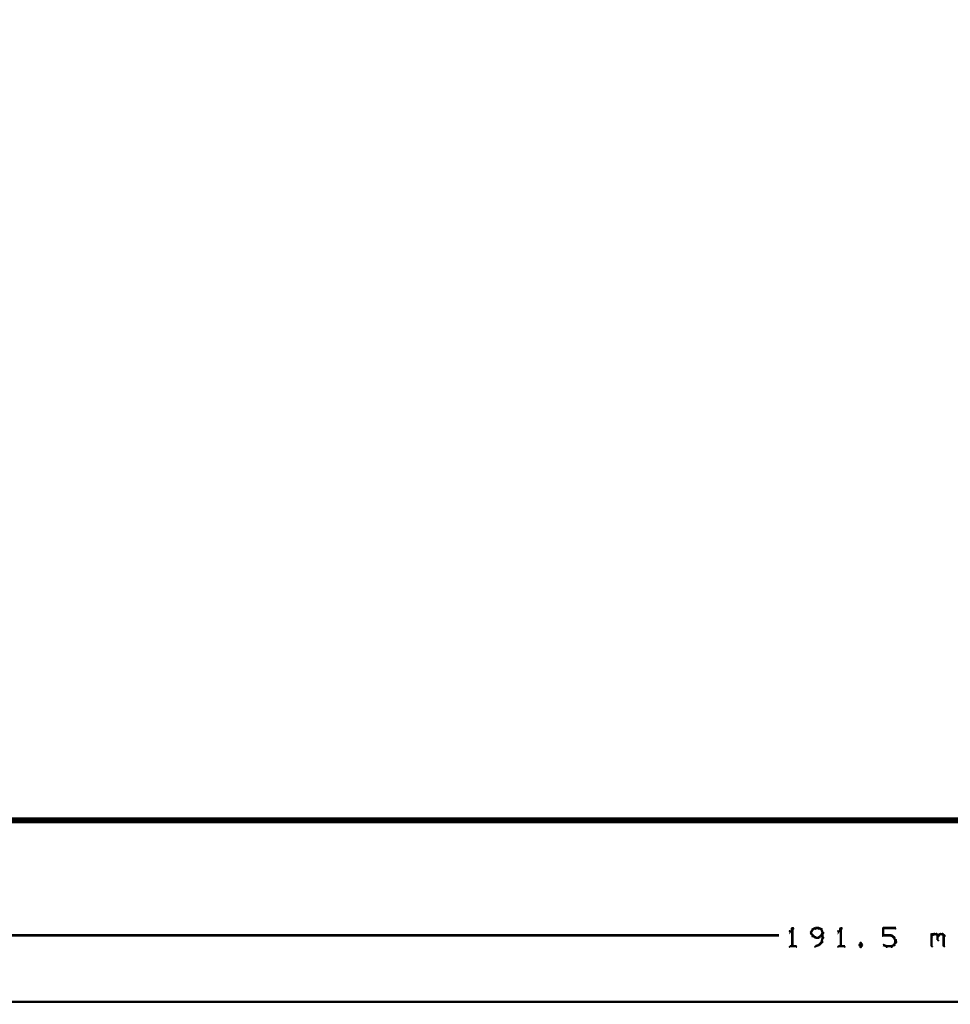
# Model space of a CAD drawing. Extents: x 178 to 725, y 26 to 878.
# Tile 5 of 93: x 267 to 344, y 27 to 108. Entities that reach past the tile are written whole.
import ezdxf

# ---------------------------------------------------------------- set-up
doc = ezdxf.new("R2010")
doc.units = 0
doc.layers.add('DIMENSIONS', color=2, linetype='CONTINUOUS')
doc.layers.add('DRAWING', color=4, linetype='CONTINUOUS')

msp = doc.modelspace()

# ---------------------------------------------------------------- linework, layer by layer
at = {"layer": 'DIMENSIONS', "color": 94}
for points in [[(316.5, 42, 0.1, 0.1, 1), (316.5, 42, 0, 0, 0), (316.5, 42, 0, 0, 0), (316.5, 42, 0.1, 0.1, 0), (217, 42, 0.1, 0.1, 0), (217, 42, 0, 0, 0), (217, 42, 0.1, 0.1, 0), (217, 42, 0.1, 0.1, 1), (217, 42, 0, 0, 0)], [(243.3, 32.5, 0.1, 0.1, 1), (243.3, 32.5, 0, 0, 0), (243.3, 32.5, 0, 0, 0), (243.3, 32.5, 0.2, 0.2, 0), (329.5, 32.5, 0.2, 0.2, 0), (329.5, 32.5, 0, 0, 0), (329.5, 32.5, 0.1, 0.1, 0), (329.5, 32.5, 0.1, 0.1, 1), (329.5, 32.5, 0, 0, 0)], [(330.7, 33, 0.1, 0.1, 1), (330.6, 33.1, 0, 0, 0), (330.6, 33.1, 0, 0, 0), (330.6, 33.1, 0.2, 0.2, 0), (330.4, 32.8, 0.2, 0.2, 0), (330.4, 32.8, 0, 0, 0), (330.4, 32.8, 0.1, 0.1, 0), (330.4, 32.9, 0.1, 0.1, 1), (330.4, 32.8, 0, 0, 0)], [(330.6, 31.6, 0.1, 0.1, 1), (330.7, 31.6, 0, 0, 0), (330.6, 31.6, 0, 0, 0), (330.6, 31.6, 0.2, 0.2, 0), (330.6, 33.1, 0.2, 0.2, 0), (330.6, 33.1, 0, 0, 0), (330.6, 33.1, 0.1, 0.1, 0), (330.7, 33.1, 0.1, 0.1, 1), (330.6, 33.1, 0, 0, 0)], [(332.3, 32.9, 0.1, 0.1, 1), (332.2, 33, 0, 0, 0), (332.3, 33, 0, 0, 0), (332.3, 33, 0.2, 0.2, 0), (332.1, 32.7, 0.2, 0.2, 0), (332.1, 32.7, 0, 0, 0), (332.1, 32.7, 0.1, 0.1, 0), (332.1, 32.7, 0.1, 0.1, 1), (332.2, 32.7, 0, 0, 0)], [(332.2, 32.7, 0.1, 0.1, 1), (332.1, 32.7, 0, 0, 0), (332.1, 32.7, 0, 0, 0), (332.1, 32.7, 0.2, 0.2, 0), (332.3, 32.5, 0.2, 0.2, 0), (332.3, 32.5, 0, 0, 0), (332.3, 32.5, 0.1, 0.1, 0), (332.2, 32.4, 0.1, 0.1, 1), (332.3, 32.5, 0, 0, 0)], [(332.5, 33, 0.1, 0.1, 1), (332.5, 33.1, 0, 0, 0), (332.5, 33.1, 0, 0, 0), (332.5, 33.1, 0.2, 0.2, 0), (332.3, 33, 0.2, 0.2, 0), (332.3, 33, 0, 0, 0), (332.3, 33, 0.1, 0.1, 0), (332.3, 33, 0.1, 0.1, 1), (332.3, 32.9, 0, 0, 0)], [(332.3, 32.5, 0.1, 0.1, 1), (332.3, 32.4, 0, 0, 0), (332.3, 32.5, 0, 0, 0), (332.3, 32.5, 0.2, 0.2, 0), (332.5, 32.3, 0.2, 0.2, 0), (332.5, 32.3, 0, 0, 0), (332.5, 32.3, 0.1, 0.1, 0), (332.5, 32.3, 0.1, 0.1, 1), (332.5, 32.4, 0, 0, 0)], [(332.8, 33, 0.1, 0.1, 1), (332.8, 33.1, 0, 0, 0), (332.8, 33.1, 0, 0, 0), (332.8, 33.1, 0.2, 0.2, 0), (332.5, 33.1, 0.2, 0.2, 0), (332.5, 33.1, 0, 0, 0), (332.5, 33.1, 0.1, 0.1, 0), (332.5, 33.1, 0.1, 0.1, 1), (332.5, 33, 0, 0, 0)], [(333, 32.9, 0.1, 0.1, 1), (333, 33, 0, 0, 0), (333, 33, 0, 0, 0), (333, 33, 0.2, 0.2, 0), (332.8, 33.1, 0.2, 0.2, 0), (332.8, 33.1, 0, 0, 0), (332.8, 33.1, 0.1, 0.1, 0), (332.8, 33.1, 0.1, 0.1, 1), (332.8, 33, 0, 0, 0)], [(332.8, 32.4, 0.1, 0.1, 1), (332.8, 32.3, 0, 0, 0), (332.8, 32.3, 0, 0, 0), (332.8, 32.3, 0.2, 0.2, 0), (333, 32.5, 0.2, 0.2, 0), (333, 32.5, 0, 0, 0), (333, 32.5, 0.1, 0.1, 0), (333, 32.4, 0.1, 0.1, 1), (333, 32.5, 0, 0, 0)], [(333.1, 32.7, 0.1, 0.1, 1), (333.2, 32.7, 0, 0, 0), (333.1, 32.7, 0, 0, 0), (333.1, 32.7, 0.2, 0.2, 0), (333, 33, 0.2, 0.2, 0), (333, 33, 0, 0, 0), (333, 33, 0.1, 0.1, 0), (333.1, 33, 0.1, 0.1, 1), (333, 32.9, 0, 0, 0)], [(333, 32.5, 0.1, 0.1, 1), (333.1, 32.4, 0, 0, 0), (333, 32.5, 0, 0, 0), (333, 32.5, 0.2, 0.2, 0), (333.1, 32.7, 0.2, 0.2, 0), (333.1, 32.7, 0, 0, 0), (333.1, 32.7, 0.1, 0.1, 0), (333.2, 32.7, 0.1, 0.1, 1), (333.1, 32.7, 0, 0, 0)], [(333.1, 32.3, 0.1, 0.1, 1), (333.2, 32.3, 0, 0, 0), (333.1, 32.3, 0, 0, 0), (333.1, 32.3, 0.2, 0.2, 0), (333.1, 32.7, 0.2, 0.2, 0), (333.1, 32.7, 0, 0, 0), (333.1, 32.7, 0.1, 0.1, 0), (333.2, 32.7, 0.1, 0.1, 1), (333.1, 32.7, 0, 0, 0)], [(334.7, 33, 0.1, 0.1, 1), (334.6, 33.1, 0, 0, 0), (334.6, 33.1, 0, 0, 0), (334.6, 33.1, 0.2, 0.2, 0), (334.4, 32.8, 0.2, 0.2, 0), (334.4, 32.8, 0, 0, 0), (334.4, 32.8, 0.1, 0.1, 0), (334.4, 32.9, 0.1, 0.1, 1), (334.4, 32.8, 0, 0, 0)], [(334.6, 31.6, 0.1, 0.1, 1), (334.7, 31.6, 0, 0, 0), (334.6, 31.6, 0, 0, 0), (334.6, 31.6, 0.2, 0.2, 0), (334.6, 33.1, 0.2, 0.2, 0), (334.6, 33.1, 0, 0, 0), (334.6, 33.1, 0.1, 0.1, 0), (334.7, 33.1, 0.1, 0.1, 1), (334.6, 33.1, 0, 0, 0)], [(338.1, 33.1, 0.1, 0.1, 1), (338.1, 33, 0, 0, 0), (338.1, 33.1, 0, 0, 0), (338.1, 33.1, 0.2, 0.2, 0), (339.1, 33.1, 0.2, 0.2, 0), (339.1, 33.1, 0, 0, 0), (339.1, 33.1, 0.1, 0.1, 0), (339.1, 33, 0.1, 0.1, 1), (339.1, 33.1, 0, 0, 0)], [(338.8, 32.4, 0.1, 0.1, 1), (338.8, 32.5, 0, 0, 0), (338.8, 32.5, 0, 0, 0), (338.8, 32.5, 0.2, 0.2, 0), (338.1, 32.5, 0.2, 0.2, 0), (338.1, 32.5, 0, 0, 0), (338.1, 32.5, 0.1, 0.1, 0), (338.1, 32.5, 0.1, 0.1, 1), (338.1, 32.4, 0, 0, 0)], [(338.1, 32.5, 0.1, 0.1, 1), (338.2, 32.5, 0, 0, 0), (338.1, 32.5, 0, 0, 0), (338.1, 32.5, 0.2, 0.2, 0), (338.1, 33.1, 0.2, 0.2, 0), (338.1, 33.1, 0, 0, 0), (338.1, 33.1, 0.1, 0.1, 0), (338.2, 33.1, 0.1, 0.1, 1), (338.1, 33.1, 0, 0, 0)], [(339, 32.3, 0.1, 0.1, 1), (339, 32.4, 0, 0, 0), (339, 32.3, 0, 0, 0), (339, 32.3, 0.2, 0.2, 0), (338.8, 32.5, 0.2, 0.2, 0), (338.8, 32.5, 0, 0, 0), (338.8, 32.5, 0.1, 0.1, 0), (338.8, 32.5, 0.1, 0.1, 1), (338.8, 32.4, 0, 0, 0)], [(342.1, 32.5, 0.1, 0.1, 1), (342.2, 32.4, 0, 0, 0), (342.1, 32.5, 0, 0, 0), (342.1, 32.5, 0.2, 0.2, 0), (342.3, 32.6, 0.2, 0.2, 0), (342.3, 32.6, 0, 0, 0), (342.3, 32.6, 0.1, 0.1, 0), (342.3, 32.5, 0.1, 0.1, 1), (342.2, 32.6, 0, 0, 0)], [(342.1, 31.6, 0.1, 0.1, 1), (342.2, 31.6, 0, 0, 0), (342.1, 31.6, 0, 0, 0), (342.1, 31.6, 0.2, 0.2, 0), (342.1, 32.6, 0.2, 0.2, 0), (342.1, 32.6, 0, 0, 0), (342.1, 32.6, 0.1, 0.1, 0), (342.2, 32.6, 0.1, 0.1, 1), (342.1, 32.6, 0, 0, 0)], [(342.3, 32.6, 0.1, 0.1, 1), (342.3, 32.5, 0, 0, 0), (342.3, 32.6, 0, 0, 0), (342.3, 32.6, 0.2, 0.2, 0), (342.5, 32.6, 0.2, 0.2, 0), (342.5, 32.6, 0, 0, 0), (342.5, 32.6, 0.1, 0.1, 0), (342.5, 32.5, 0.1, 0.1, 1), (342.5, 32.6, 0, 0, 0)], [(342.6, 32.6, 0.1, 0.1, 1), (342.5, 32.5, 0, 0, 0), (342.5, 32.6, 0, 0, 0), (342.5, 32.6, 0.2, 0.2, 0), (342.6, 32.5, 0.2, 0.2, 0), (342.6, 32.5, 0, 0, 0), (342.6, 32.5, 0.1, 0.1, 0), (342.6, 32.4, 0.1, 0.1, 1), (342.7, 32.5, 0, 0, 0)], [(342.6, 32.5, 0.1, 0.1, 1), (342.7, 32.4, 0, 0, 0), (342.6, 32.5, 0, 0, 0), (342.6, 32.5, 0.2, 0.2, 0), (342.8, 32.6, 0.2, 0.2, 0), (342.8, 32.6, 0, 0, 0), (342.8, 32.6, 0.1, 0.1, 0), (342.8, 32.5, 0.1, 0.1, 1), (342.7, 32.6, 0, 0, 0)], [(342.7, 32.5, 0.1, 0.1, 1), (342.6, 32.5, 0, 0, 0), (342.6, 32.5, 0, 0, 0), (342.6, 32.5, 0.2, 0.2, 0), (342.6, 32.1, 0.2, 0.2, 0), (342.6, 32.1, 0, 0, 0), (342.6, 32.1, 0.1, 0.1, 0), (342.6, 32.1, 0.1, 0.1, 1), (342.7, 32.1, 0, 0, 0)], [(342.8, 32.6, 0.1, 0.1, 1), (342.8, 32.5, 0, 0, 0), (342.8, 32.6, 0, 0, 0), (342.8, 32.6, 0.2, 0.2, 0), (343, 32.6, 0.2, 0.2, 0), (343, 32.6, 0, 0, 0), (343, 32.6, 0.1, 0.1, 0), (343, 32.5, 0.1, 0.1, 1), (343, 32.6, 0, 0, 0)], [(343.1, 32.6, 0.1, 0.1, 1), (343, 32.5, 0, 0, 0), (343, 32.6, 0, 0, 0), (343, 32.6, 0.2, 0.2, 0), (343.1, 32.5, 0.2, 0.2, 0), (343.1, 32.5, 0, 0, 0), (343.1, 32.5, 0.1, 0.1, 0), (343.1, 32.4, 0.1, 0.1, 1), (343.2, 32.5, 0, 0, 0)], [(343.2, 32.5, 0.1, 0.1, 1), (343.1, 32.5, 0, 0, 0), (343.1, 32.5, 0, 0, 0), (343.1, 32.5, 0.2, 0.2, 0), (343.1, 31.6, 0.2, 0.2, 0), (343.1, 31.6, 0, 0, 0), (343.1, 31.6, 0.1, 0.1, 0), (343.1, 31.6, 0.1, 0.1, 1), (343.2, 31.6, 0, 0, 0)], [(332.5, 32.4, 0.1, 0.1, 1), (332.5, 32.3, 0, 0, 0), (332.5, 32.3, 0, 0, 0), (332.5, 32.3, 0.2, 0.2, 0), (332.8, 32.3, 0.2, 0.2, 0), (332.8, 32.3, 0, 0, 0), (332.8, 32.3, 0.1, 0.1, 0), (332.8, 32.3, 0.1, 0.1, 1), (332.8, 32.4, 0, 0, 0)], [(332.5, 31.6, 0.1, 0.1, 1), (332.5, 31.5, 0, 0, 0), (332.5, 31.6, 0, 0, 0), (332.5, 31.6, 0.2, 0.2, 0), (332.8, 31.7, 0.2, 0.2, 0), (332.8, 31.7, 0, 0, 0), (332.8, 31.7, 0.1, 0.1, 0), (332.8, 31.7, 0.1, 0.1, 1), (332.8, 31.7, 0, 0, 0)], [(332.7, 31.7, 0.1, 0.1, 1), (332.8, 31.7, 0, 0, 0), (332.8, 31.7, 0, 0, 0), (332.8, 31.7, 0.2, 0.2, 0), (333, 31.9, 0.2, 0.2, 0), (333, 31.9, 0, 0, 0), (333, 31.9, 0.1, 0.1, 0), (333.1, 31.9, 0.1, 0.1, 1), (333, 32, 0, 0, 0)], [(333, 32, 0.1, 0.1, 1), (333.1, 31.9, 0, 0, 0), (333, 31.9, 0, 0, 0), (333, 31.9, 0.2, 0.2, 0), (333.1, 32.3, 0.2, 0.2, 0), (333.1, 32.3, 0, 0, 0), (333.1, 32.3, 0.1, 0.1, 0), (333.2, 32.3, 0.1, 0.1, 1), (333.1, 32.3, 0, 0, 0)], [(336.3, 31.8, 0.1, 0.1, 1), (336.2, 31.9, 0, 0, 0), (336.3, 31.8, 0, 0, 0), (336.3, 31.8, 0.2, 0.2, 0), (336.1, 31.7, 0.2, 0.2, 0), (336.1, 31.7, 0, 0, 0), (336.1, 31.7, 0.1, 0.1, 0), (336.1, 31.7, 0.1, 0.1, 1), (336.2, 31.7, 0, 0, 0)], [(336.2, 31.7, 0.1, 0.1, 1), (336.1, 31.7, 0, 0, 0), (336.1, 31.7, 0, 0, 0), (336.1, 31.7, 0.2, 0.2, 0), (336.3, 31.6, 0.2, 0.2, 0), (336.3, 31.6, 0, 0, 0), (336.3, 31.6, 0.1, 0.1, 0), (336.2, 31.5, 0.1, 0.1, 1), (336.3, 31.6, 0, 0, 0)], [(336.4, 31.7, 0.1, 0.1, 1), (336.4, 31.7, 0, 0, 0), (336.4, 31.7, 0, 0, 0), (336.4, 31.7, 0.2, 0.2, 0), (336.3, 31.8, 0.2, 0.2, 0), (336.3, 31.8, 0, 0, 0), (336.3, 31.8, 0.1, 0.1, 0), (336.3, 31.9, 0.1, 0.1, 1), (336.2, 31.8, 0, 0, 0)], [(336.2, 31.6, 0.1, 0.1, 1), (336.3, 31.5, 0, 0, 0), (336.3, 31.6, 0, 0, 0), (336.3, 31.6, 0.2, 0.2, 0), (336.4, 31.7, 0.2, 0.2, 0), (336.4, 31.7, 0, 0, 0), (336.4, 31.7, 0.1, 0.1, 0), (336.4, 31.7, 0.1, 0.1, 1), (336.4, 31.7, 0, 0, 0)], [(338.2, 31.7, 0.1, 0.1, 1), (338.1, 31.7, 0, 0, 0), (338.1, 31.7, 0, 0, 0), (338.1, 31.7, 0.2, 0.2, 0), (338.4, 31.6, 0.2, 0.2, 0), (338.4, 31.6, 0, 0, 0), (338.4, 31.6, 0.1, 0.1, 0), (338.4, 31.5, 0.1, 0.1, 1), (338.4, 31.6, 0, 0, 0)], [(338.8, 31.6, 0.1, 0.1, 1), (338.8, 31.5, 0, 0, 0), (338.8, 31.6, 0, 0, 0), (338.8, 31.6, 0.2, 0.2, 0), (339, 31.7, 0.2, 0.2, 0), (339, 31.7, 0, 0, 0), (339, 31.7, 0.1, 0.1, 0), (339, 31.7, 0.1, 0.1, 1), (339, 31.7, 0, 0, 0)], [(339.1, 32.1, 0.1, 0.1, 1), (339.2, 32.1, 0, 0, 0), (339.1, 32.1, 0, 0, 0), (339.1, 32.1, 0.2, 0.2, 0), (339, 32.3, 0.2, 0.2, 0), (339, 32.3, 0, 0, 0), (339, 32.3, 0.1, 0.1, 0), (339.1, 32.3, 0.1, 0.1, 1), (339, 32.3, 0, 0, 0)], [(339, 31.7, 0.1, 0.1, 1), (339.1, 31.7, 0, 0, 0), (339, 31.7, 0, 0, 0), (339, 31.7, 0.2, 0.2, 0), (339.1, 31.9, 0.2, 0.2, 0), (339.1, 31.9, 0, 0, 0), (339.1, 31.9, 0.1, 0.1, 0), (339.2, 31.9, 0.1, 0.1, 1), (339.1, 32, 0, 0, 0)], [(339.1, 31.9, 0.1, 0.1, 1), (339.2, 31.9, 0, 0, 0), (339.1, 31.9, 0, 0, 0), (339.1, 31.9, 0.2, 0.2, 0), (339.1, 32.1, 0.2, 0.2, 0), (339.1, 32.1, 0, 0, 0), (339.1, 32.1, 0.1, 0.1, 0), (339.2, 32.1, 0.1, 0.1, 1), (339.1, 32.1, 0, 0, 0)], [(330.4, 31.6, 0.1, 0.1, 1), (330.4, 31.5, 0, 0, 0), (330.4, 31.6, 0, 0, 0), (330.4, 31.6, 0.2, 0.2, 0), (330.9, 31.6, 0.2, 0.2, 0), (330.9, 31.6, 0, 0, 0), (330.9, 31.6, 0.1, 0.1, 0), (330.9, 31.5, 0.1, 0.1, 1), (330.9, 31.6, 0, 0, 0)], [(334.4, 31.6, 0.1, 0.1, 1), (334.4, 31.5, 0, 0, 0), (334.4, 31.6, 0, 0, 0), (334.4, 31.6, 0.2, 0.2, 0), (334.9, 31.6, 0.2, 0.2, 0), (334.9, 31.6, 0, 0, 0), (334.9, 31.6, 0.1, 0.1, 0), (334.9, 31.5, 0.1, 0.1, 1), (334.9, 31.6, 0, 0, 0)], [(338.4, 31.6, 0.1, 0.1, 1), (338.4, 31.5, 0, 0, 0), (338.4, 31.6, 0, 0, 0), (338.4, 31.6, 0.2, 0.2, 0), (338.8, 31.6, 0.2, 0.2, 0), (338.8, 31.6, 0, 0, 0), (338.8, 31.6, 0.1, 0.1, 0), (338.8, 31.5, 0.1, 0.1, 1), (338.8, 31.6, 0, 0, 0)], [(243.3, 27.1, 0.1, 0.1, 1), (243.3, 26.9, 0, 0, 0), (243.3, 27, 0, 0, 0), (243.3, 27, 0.2, 0.2, 0), (346.8, 27, 0.2, 0.2, 0), (346.8, 27, 0, 0, 0), (346.8, 27, 0.1, 0.1, 0), (346.8, 26.9, 0.1, 0.1, 1), (346.8, 27.1, 0, 0, 0)]]:
    msp.add_lwpolyline(points, format="xyseb", dxfattribs=at)
at = {"layer": 'DRAWING', "color": 2}
msp.add_lwpolyline([(662.5, 192, 0.5, 0.5, 0), (242.5, 192, 0, 0, 0), (242.5, 192, 0.3, 0.3, 0), (242.5, 192.1, 0.3, 0.3, 1), (242.5, 191.9, 0, 0, 0), (242.6, 192, 0.3, 0.3, 1), (242.4, 192, 0, 0, 0), (242.5, 192, 0, 0, 0), (242.5, 192, 0.5, 0.5, 0), (242.5, 42, 0.5, 0.5, 0), (242.5, 42, 0, 0, 0), (242.5, 42, 0.3, 0.3, 0), (242.4, 42, 0.3, 0.3, 1), (242.6, 42, 0, 0, 0), (242.5, 42.1, 0.3, 0.3, 1), (242.5, 41.9, 0, 0, 0), (242.5, 42, 0, 0, 0), (242.5, 42, 0.5, 0.5, 0), (662.5, 42, 0, 0, 0)], format="xyseb", dxfattribs=at)

doc.saveas('drawing.dxf')
